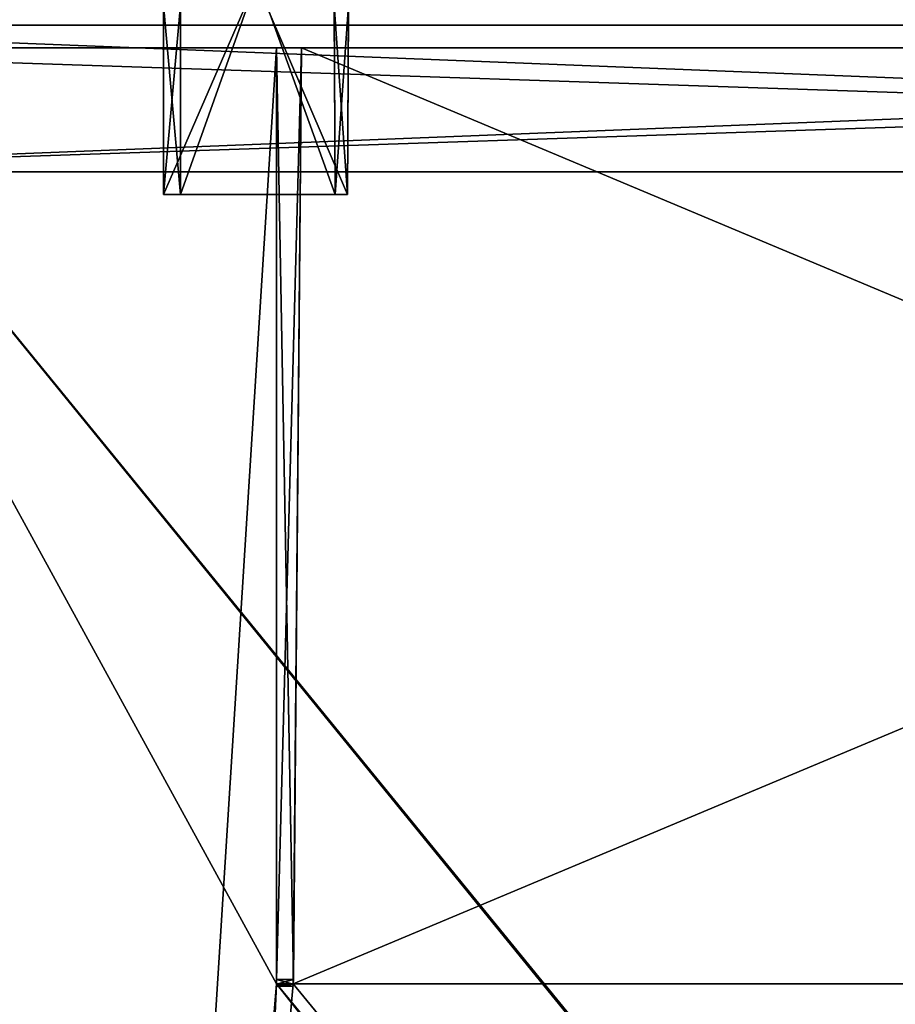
# Model space of a CAD drawing. Header units: millimetres. Extents: x -269 to 269, y -42 to 464.
# Tile 56 of 256: x -196 to -118, y 284 to 372. Entities that reach past the tile are written whole.
import ezdxf

# ---------------------------------------------------------------- set-up
doc = ezdxf.new("R2010")
doc.units = ezdxf.units.MM
doc.header["$LTSCALE"] = 65.185185
for name, color, linetype in [('1411', 7, 'CONTINUOUS'), ('1412', 7, 'CONTINUOUS'), ('1413', 7, 'CONTINUOUS'), ('1414', 7, 'CONTINUOUS'), ('1415', 7, 'CONTINUOUS'), ('1416', 7, 'CONTINUOUS'), ('1437', 7, 'CONTINUOUS'), ('1546', 7, 'CONTINUOUS'), ('1553', 7, 'CONTINUOUS'), ('1560', 7, 'CONTINUOUS'), ('1581', 7, 'CONTINUOUS'), ('1582', 7, 'CONTINUOUS'), ('1583', 7, 'CONTINUOUS'), ('1584', 7, 'CONTINUOUS'), ('1585', 7, 'CONTINUOUS'), ('1586', 7, 'CONTINUOUS'), ('1587', 7, 'CONTINUOUS'), ('1588', 7, 'CONTINUOUS'), ('1589', 7, 'CONTINUOUS'), ('1598', 7, 'CONTINUOUS'), ('1709', 7, 'CONTINUOUS'), ('1710', 7, 'CONTINUOUS'), ('1711', 7, 'CONTINUOUS'), ('1712', 7, 'CONTINUOUS'), ('1713', 7, 'CONTINUOUS'), ('1714', 7, 'CONTINUOUS'), ('1715', 7, 'CONTINUOUS'), ('2120', 7, 'CONTINUOUS'), ('2122', 7, 'CONTINUOUS'), ('2123', 7, 'CONTINUOUS'), ('2124', 7, 'CONTINUOUS'), ('2125', 7, 'CONTINUOUS'), ('2126', 7, 'CONTINUOUS'), ('2128', 7, 'CONTINUOUS'), ('2129', 7, 'CONTINUOUS'), ('2130', 7, 'CONTINUOUS'), ('2162', 7, 'CONTINUOUS'), ('2163', 7, 'CONTINUOUS'), ('2164', 7, 'CONTINUOUS'), ('2165', 7, 'CONTINUOUS'), ('2166', 7, 'CONTINUOUS'), ('2167', 7, 'CONTINUOUS'), ('2168', 7, 'CONTINUOUS'), ('2170', 7, 'CONTINUOUS'), ('2171', 7, 'CONTINUOUS')]:
    doc.layers.add(name, color=color, linetype=linetype)

msp = doc.modelspace()

# ---------------------------------------------------------------- linework, layer by layer
at = {"layer": '1411', "linetype": 'Continuous'}
for points in [[(-237.308, 369, -337.308), (-236.868, 369, -338.368), (93.308, 369, -337.308), (-237.308, 369, -337.308)], [(-218.213, 369, -333.384), (-237.308, 369, -337.308), (-172.75, 369, -333.384), (-218.213, 369, -333.384)], [(-172.75, 369, -333.384), (-237.308, 369, -337.308), (-172.75, 369, -337.21), (-172.75, 369, -333.384)], [(-172.75, 369, -337.21), (-237.308, 369, -337.308), (-170.526, 369, -337.21), (-172.75, 369, -337.21)], [(-170.526, 369, -337.21), (-237.308, 369, -337.308), (26.526, 369, -337.21), (-170.526, 369, -337.21)], [(-237.308, 369, -337.308), (93.308, 369, -337.308), (26.526, 369, -337.21), (-237.308, 369, -337.308)], [(-236.868, 369, -8.632), (-237.308, 369, -9.692), (92.868, 369, -8.632), (-236.868, 369, -8.632)], [(92.868, 369, -8.632), (-237.308, 369, -9.692), (93.308, 369, -9.692), (92.868, 369, -8.632)], [(-172.75, 369, -9.79), (-170.526, 369, -9.79), (-237.308, 369, -9.692), (-172.75, 369, -9.79)], [(-172.75, 369, -9.79), (-237.308, 369, -9.692), (-218.213, 369, -13.616), (-172.75, 369, -9.79)], [(93.308, 369, -9.692), (-237.308, 369, -9.692), (-170.526, 369, -9.79), (93.308, 369, -9.692)], [(-236.868, 369, -338.368), (-235.808, 369, -338.808), (92.868, 369, -338.368), (-236.868, 369, -338.368)], [(93.308, 369, -337.308), (-236.868, 369, -338.368), (92.868, 369, -338.368), (93.308, 369, -337.308)], [(-235.808, 369, -8.192), (-236.868, 369, -8.632), (91.808, 369, -8.192), (-235.808, 369, -8.192)], [(91.808, 369, -8.192), (-236.868, 369, -8.632), (92.868, 369, -8.632), (91.808, 369, -8.192)], [(-235.808, 369, -338.808), (91.808, 369, -338.808), (92.868, 369, -338.368), (-235.808, 369, -338.808)], [(-172.75, 369, -13.616), (-172.75, 369, -9.79), (-218.213, 369, -13.616), (-172.75, 369, -13.616)], [(93.308, 369, -9.692), (-170.526, 369, -9.79), (26.526, 369, -9.79), (93.308, 369, -9.692)], [(-170.526, 369, -9.79), (-170.526, 369, -13.616), (26.526, 369, -9.79), (-170.526, 369, -9.79)], [(26.526, 369, -9.79), (-170.526, 369, -13.616), (26.526, 369, -13.616), (26.526, 369, -9.79)], [(-170.526, 369, -333.384), (-170.526, 369, -337.21), (26.526, 369, -333.384), (-170.526, 369, -333.384)], [(26.526, 369, -333.384), (-170.526, 369, -337.21), (26.526, 369, -337.21), (26.526, 369, -333.384)]]:
    msp.add_3dface(points, dxfattribs=at)
at = {"layer": '1412', "linetype": 'Continuous'}
for points in [[(-235.808, 369, -338.808), (-236, 358, -339), (92, 358, -339), (-235.808, 369, -338.808)], [(91.808, 369, -338.808), (-235.808, 369, -338.808), (92, 358, -339), (91.808, 369, -338.808)]]:
    msp.add_3dface(points, dxfattribs=at)
at = {"layer": '1413', "linetype": 'Continuous'}
for points in [[(92.001, 358, -341), (-236, 358, -339), (-236.001, 358, -341), (92.001, 358, -341)], [(92.001, 358, -6), (-236.001, 358, -6), (92, 358, -8), (92.001, 358, -6)], [(92, 358, -8), (-236.001, 358, -6), (-236, 358, -8), (92, 358, -8)], [(92, 358, -339), (-236, 358, -339), (92.001, 358, -341), (92, 358, -339)]]:
    msp.add_3dface(points, dxfattribs=at)
at = {"layer": '1414', "linetype": 'Continuous'}
for points in [[(92.001, 358, -341), (-236.001, 358, -341), (91.774, 371, -340.773), (92.001, 358, -341)], [(-236.001, 358, -341), (-235.774, 371, -340.773), (91.774, 371, -340.773), (-236.001, 358, -341)]]:
    msp.add_3dface(points, dxfattribs=at)
at = {"layer": '1415', "linetype": 'Continuous'}
for points in [[(91.774, 371, -340.773), (-235.774, 371, -340.773), (74.339, 371, -331.453), (91.774, 371, -340.773)], [(74.339, 371, -331.453), (-235.774, 371, -340.773), (-218.339, 371, -331.453), (74.339, 371, -331.453)], [(-235.774, 371, -6.227), (91.774, 371, -6.227), (-218.339, 371, -15.547), (-235.774, 371, -6.227)], [(-218.339, 371, -15.547), (91.774, 371, -6.227), (74.339, 371, -15.547), (-218.339, 371, -15.547)]]:
    msp.add_3dface(points, dxfattribs=at)
at = {"layer": '1416', "linetype": 'Continuous'}
for points in [[(74.339, 371, -331.453), (-218.339, 371, -331.453), (-196.611, 38.791, -319.852), (74.339, 371, -331.453)], [(-195.968, 38.791, -319.852), (74.339, 371, -331.453), (-196.611, 38.791, -319.852), (-195.968, 38.791, -319.852)], [(74.339, 371, -331.453), (-195.968, 38.791, -319.852), (51.968, 38.791, -319.852), (74.339, 371, -331.453)]]:
    msp.add_3dface(points, dxfattribs=at)
at = {"layer": '1437', "linetype": 'Continuous'}
for points in [[(-218.339, 371, -15.547), (74.339, 371, -15.547), (52.611, 38.791, -27.148), (-218.339, 371, -15.547)], [(-195.968, 38.791, -27.148), (-218.339, 371, -15.547), (51.968, 38.791, -27.148), (-195.968, 38.791, -27.148)], [(51.968, 38.791, -27.148), (-218.339, 371, -15.547), (52.611, 38.791, -27.148), (51.968, 38.791, -27.148)]]:
    msp.add_3dface(points, dxfattribs=at)
at = {"layer": '1546', "linetype": 'Continuous'}
for points in [[(-236.001, 358, -6), (92.001, 358, -6), (-235.774, 371, -6.227), (-236.001, 358, -6)], [(92.001, 358, -6), (91.774, 371, -6.227), (-235.774, 371, -6.227), (92.001, 358, -6)]]:
    msp.add_3dface(points, dxfattribs=at)
at = {"layer": '1553', "linetype": 'Continuous'}
for points in [[(-235.808, 369, -8.192), (91.808, 369, -8.192), (-236, 358, -8), (-235.808, 369, -8.192)], [(91.808, 369, -8.192), (92, 358, -8), (-236, 358, -8), (91.808, 369, -8.192)]]:
    msp.add_3dface(points, dxfattribs=at)
at = {"layer": '1560', "linetype": 'Continuous'}
for points in [[(-172.75, 369, -13.616), (-218.213, 369, -13.616), (-195.06, 15, -25.978), (-172.75, 369, -13.616)], [(-172.75, 369, -13.616), (-195.06, 15, -25.978), (-172.75, 286, -16.514), (-172.75, 369, -13.616)], [(26.526, 369, -13.616), (-170.526, 369, -13.616), (-171.25, 286, -16.514), (26.526, 369, -13.616)], [(26.526, 369, -13.616), (-171.25, 286, -16.514), (27.25, 286, -16.514), (26.526, 369, -13.616)], [(-195.06, 15, -25.978), (-185.041, 15, -25.978), (28.75, 286, -16.514), (-195.06, 15, -25.978)], [(-172.75, 286, -16.514), (-195.06, 15, -25.978), (-171.25, 286, -16.514), (-172.75, 286, -16.514)], [(-171.25, 286, -16.514), (-195.06, 15, -25.978), (27.25, 286, -16.514), (-171.25, 286, -16.514)], [(27.25, 286, -16.514), (-195.06, 15, -25.978), (28.75, 286, -16.514), (27.25, 286, -16.514)], [(28.75, 286, -16.514), (-185.041, 15, -25.978), (41.041, 15, -25.978), (28.75, 286, -16.514)]]:
    msp.add_3dface(points, dxfattribs=at)
at = {"layer": '1581', "linetype": 'Continuous'}
for points in [[(-218.213, 369, -333.384), (-172.75, 369, -333.384), (-172.75, 286, -330.486), (-218.213, 369, -333.384)], [(-218.213, 369, -333.384), (-172.75, 286, -330.486), (-185.041, 15, -321.022), (-218.213, 369, -333.384)], [(-195.06, 15, -321.022), (-218.213, 369, -333.384), (-185.041, 15, -321.022), (-195.06, 15, -321.022)], [(-171.25, 286, -330.486), (-170.526, 369, -333.384), (27.25, 286, -330.486), (-171.25, 286, -330.486)], [(-170.526, 369, -333.384), (26.526, 369, -333.384), (27.25, 286, -330.486), (-170.526, 369, -333.384)], [(-185.041, 15, -321.022), (-172.75, 286, -330.486), (41.041, 15, -321.022), (-185.041, 15, -321.022)], [(-172.75, 286, -330.486), (-171.25, 286, -330.486), (51.06, 15, -321.022), (-172.75, 286, -330.486)], [(41.041, 15, -321.022), (-172.75, 286, -330.486), (51.06, 15, -321.022), (41.041, 15, -321.022)], [(51.06, 15, -321.022), (-171.25, 286, -330.486), (27.25, 286, -330.486), (51.06, 15, -321.022)]]:
    msp.add_3dface(points, dxfattribs=at)
at = {"layer": '1582', "linetype": 'Continuous'}
for points in [[(-170.526, 369, -337.21), (-170.526, 369, -333.384), (-171.25, 286, -330.486), (-170.526, 369, -337.21)], [(-170.526, 369, -337.21), (-171.25, 286, -330.486), (-171.247, 286.395, -336.489), (-170.526, 369, -337.21)], [(-171.247, 286.395, -336.489), (-171.25, 286, -330.486), (-171.25, 286, -333.143), (-171.247, 286.395, -336.489)], [(-171.25, 285.974, -336.312), (-171.247, 286.395, -336.489), (-171.25, 286, -333.143), (-171.25, 285.974, -336.312)], [(-171.252, 285.8, -333.889), (-171.25, 285.974, -336.312), (-171.25, 286, -333.143), (-171.252, 285.8, -333.889)], [(-171.252, 285.8, -335.889), (-171.25, 285.974, -336.312), (-171.252, 285.8, -333.889), (-171.252, 285.8, -335.889)]]:
    msp.add_3dface(points, dxfattribs=at)
at = {"layer": '1583', "linetype": 'Continuous'}
for points in [[(-172.75, 369, -337.21), (-170.526, 369, -337.21), (-171.247, 286.395, -336.489), (-172.75, 369, -337.21)], [(-172.75, 369, -337.21), (-171.247, 286.395, -336.489), (-172.75, 286.395, -336.489), (-172.75, 369, -337.21)]]:
    msp.add_3dface(points, dxfattribs=at)
at = {"layer": '1584', "linetype": 'Continuous'}
for points in [[(-172.75, 369, -333.384), (-172.75, 369, -337.21), (-172.75, 286.395, -336.489), (-172.75, 369, -333.384)], [(-172.75, 286, -330.486), (-172.75, 369, -333.384), (-172.75, 286, -333.143), (-172.75, 286, -330.486)], [(-172.75, 369, -333.384), (-172.75, 286.395, -336.489), (-172.75, 286, -333.143), (-172.75, 369, -333.384)], [(-172.75, 286, -333.143), (-172.75, 286.395, -336.489), (-172.75, 285.974, -336.312), (-172.75, 286, -333.143)], [(-172.75, 285.8, -333.889), (-172.75, 286, -333.143), (-172.75, 285.8, -335.889), (-172.75, 285.8, -333.889)], [(-172.75, 285.8, -335.889), (-172.75, 286, -333.143), (-172.75, 285.974, -336.312), (-172.75, 285.8, -335.889)]]:
    msp.add_3dface(points, dxfattribs=at)
at = {"layer": '1585', "linetype": 'Continuous'}
for points in [[(-171.25, 286, -330.486), (-172.75, 286, -330.486), (-172.75, 286, -333.143), (-171.25, 286, -330.486)], [(-171.25, 286, -333.143), (-171.25, 286, -330.486), (-172.75, 286, -333.143), (-171.25, 286, -333.143)]]:
    msp.add_3dface(points, dxfattribs=at)
at = {"layer": '1586', "linetype": 'Continuous'}
for points in [[(-171.252, 285.8, -333.889), (-171.25, 286, -333.143), (-172.75, 286, -333.143), (-171.252, 285.8, -333.889)], [(-171.252, 285.8, -333.889), (-172.75, 286, -333.143), (-172.75, 285.8, -333.889), (-171.252, 285.8, -333.889)]]:
    msp.add_3dface(points, dxfattribs=at)
at = {"layer": '1587', "linetype": 'Continuous'}
for points in [[(-171.252, 285.8, -335.889), (-171.252, 285.8, -333.889), (-172.75, 285.8, -335.889), (-171.252, 285.8, -335.889)], [(-171.252, 285.8, -333.889), (-172.75, 285.8, -333.889), (-172.75, 285.8, -335.889), (-171.252, 285.8, -333.889)]]:
    msp.add_3dface(points, dxfattribs=at)
at = {"layer": '1588', "linetype": 'Continuous'}
for points in [[(-171.247, 286.395, -336.489), (-171.25, 285.974, -336.312), (-172.75, 286.395, -336.489), (-171.247, 286.395, -336.489)], [(-172.75, 286.395, -336.489), (-171.25, 285.974, -336.312), (-172.75, 285.974, -336.312), (-172.75, 286.395, -336.489)], [(-171.25, 285.974, -336.312), (-171.252, 285.8, -335.889), (-172.75, 285.974, -336.312), (-171.25, 285.974, -336.312)], [(-171.252, 285.8, -335.889), (-172.75, 285.8, -335.889), (-172.75, 285.974, -336.312), (-171.252, 285.8, -335.889)]]:
    msp.add_3dface(points, dxfattribs=at)
at = {"layer": '1589', "linetype": 'Continuous'}
msp.add_3dface([(-218.213, 369, -333.384), (-195.06, 15, -321.022), (-207.301, 15, -317.747), (-218.213, 369, -333.384)], dxfattribs=at)
at = {"layer": '1598', "linetype": 'Continuous'}
for points in [[(-218.213, 369, -13.616), (-223.445, 369, -14.653), (-195.06, 15, -25.978), (-218.213, 369, -13.616)], [(-195.06, 15, -25.978), (-223.445, 369, -14.653), (-207.307, 15, -29.257), (-195.06, 15, -25.978)]]:
    msp.add_3dface(points, dxfattribs=at)
at = {"layer": '1709', "linetype": 'Continuous'}
for points in [[(-172.75, 369, -9.79), (-172.75, 369, -13.616), (-172.75, 286, -16.514), (-172.75, 369, -9.79)], [(-172.75, 369, -9.79), (-172.75, 286, -16.514), (-172.75, 286.395, -10.511), (-172.75, 369, -9.79)], [(-172.75, 286.395, -10.511), (-172.75, 286, -16.514), (-172.75, 286, -13.857), (-172.75, 286.395, -10.511)], [(-172.75, 285.974, -10.688), (-172.75, 286.395, -10.511), (-172.75, 286, -13.857), (-172.75, 285.974, -10.688)], [(-172.75, 285.8, -13.111), (-172.75, 285.974, -10.688), (-172.75, 286, -13.857), (-172.75, 285.8, -13.111)], [(-172.75, 285.8, -11.111), (-172.75, 285.974, -10.688), (-172.75, 285.8, -13.111), (-172.75, 285.8, -11.111)]]:
    msp.add_3dface(points, dxfattribs=at)
at = {"layer": '1710', "linetype": 'Continuous'}
for points in [[(-170.526, 369, -9.79), (-172.75, 369, -9.79), (-172.75, 286.395, -10.511), (-170.526, 369, -9.79)], [(-170.526, 369, -9.79), (-172.75, 286.395, -10.511), (-171.247, 286.395, -10.511), (-170.526, 369, -9.79)]]:
    msp.add_3dface(points, dxfattribs=at)
at = {"layer": '1711', "linetype": 'Continuous'}
for points in [[(-171.25, 286, -16.514), (-170.526, 369, -13.616), (-171.25, 286, -13.857), (-171.25, 286, -16.514)], [(-170.526, 369, -13.616), (-171.247, 286.395, -10.511), (-171.25, 286, -13.857), (-170.526, 369, -13.616)], [(-170.526, 369, -13.616), (-170.526, 369, -9.79), (-171.247, 286.395, -10.511), (-170.526, 369, -13.616)], [(-171.25, 286, -13.857), (-171.247, 286.395, -10.511), (-171.25, 285.974, -10.688), (-171.25, 286, -13.857)], [(-171.252, 285.8, -13.111), (-171.25, 286, -13.857), (-171.252, 285.8, -11.111), (-171.252, 285.8, -13.111)], [(-171.252, 285.8, -11.111), (-171.25, 286, -13.857), (-171.25, 285.974, -10.688), (-171.252, 285.8, -11.111)]]:
    msp.add_3dface(points, dxfattribs=at)
at = {"layer": '1712', "linetype": 'Continuous'}
for points in [[(-172.75, 286, -16.514), (-171.25, 286, -16.514), (-171.25, 286, -13.857), (-172.75, 286, -16.514)], [(-172.75, 286, -13.857), (-172.75, 286, -16.514), (-171.25, 286, -13.857), (-172.75, 286, -13.857)]]:
    msp.add_3dface(points, dxfattribs=at)
at = {"layer": '1713', "linetype": 'Continuous'}
for points in [[(-172.75, 285.8, -13.111), (-172.75, 286, -13.857), (-171.25, 286, -13.857), (-172.75, 285.8, -13.111)], [(-172.75, 285.8, -13.111), (-171.25, 286, -13.857), (-171.252, 285.8, -13.111), (-172.75, 285.8, -13.111)]]:
    msp.add_3dface(points, dxfattribs=at)
at = {"layer": '1714', "linetype": 'Continuous'}
for points in [[(-172.75, 285.8, -11.111), (-172.75, 285.8, -13.111), (-171.252, 285.8, -11.111), (-172.75, 285.8, -11.111)], [(-172.75, 285.8, -13.111), (-171.252, 285.8, -13.111), (-171.252, 285.8, -11.111), (-172.75, 285.8, -13.111)]]:
    msp.add_3dface(points, dxfattribs=at)
at = {"layer": '1715', "linetype": 'Continuous'}
for points in [[(-172.75, 286.395, -10.511), (-172.75, 285.974, -10.688), (-171.247, 286.395, -10.511), (-172.75, 286.395, -10.511)], [(-171.247, 286.395, -10.511), (-172.75, 285.974, -10.688), (-171.25, 285.974, -10.688), (-171.247, 286.395, -10.511)], [(-172.75, 285.974, -10.688), (-172.75, 285.8, -11.111), (-171.25, 285.974, -10.688), (-172.75, 285.974, -10.688)], [(-172.75, 285.8, -11.111), (-171.252, 285.8, -11.111), (-171.25, 285.974, -10.688), (-172.75, 285.8, -11.111)]]:
    msp.add_3dface(points, dxfattribs=at)
at = {"layer": '2120', "linetype": 'Continuous'}
for points in [[(-182.75, 356, -325), (-182.75, 394, -325), (-182.75, 356, -329.688), (-182.75, 356, -325)], [(-182.75, 356, -329.688), (-182.75, 394, -325), (-182.75, 372.8, -331.157), (-182.75, 356, -329.688)]]:
    msp.add_3dface(points, dxfattribs=at)
at = {"layer": '2122', "linetype": 'Continuous'}
for points in [[(-182.75, 356, -329.688), (-182.75, 372.8, -331.157), (-181.25, 356, -329.688), (-182.75, 356, -329.688)], [(-182.75, 372.8, -331.157), (-181.25, 372.8, -331.157), (-181.25, 356, -329.688), (-182.75, 372.8, -331.157)]]:
    msp.add_3dface(points, dxfattribs=at)
at = {"layer": '2123', "linetype": 'Continuous'}
for points in [[(-181.25, 372.8, -331.157), (-181.25, 394, -326.5), (-181.25, 356, -326.5), (-181.25, 372.8, -331.157)], [(-181.25, 356, -329.688), (-181.25, 372.8, -331.157), (-181.25, 356, -326.5), (-181.25, 356, -329.688)]]:
    msp.add_3dface(points, dxfattribs=at)
at = {"layer": '2124', "linetype": 'Continuous'}
for points in [[(-182.75, 356, -325), (-182.75, 356, -329.688), (-181.25, 356, -329.688), (-182.75, 356, -325)], [(-182.75, 356, -325), (-181.25, 356, -329.688), (-181.25, 356, -326.5), (-182.75, 356, -325)], [(-182.75, 356, -325), (-181.25, 356, -326.5), (-167.551, 356, -326.5), (-182.75, 356, -325)], [(-182.75, 356, -325), (-167.551, 356, -326.5), (-166.449, 356, -325), (-182.75, 356, -325)], [(-166.449, 356, -325), (-167.551, 356, -326.5), (-166.449, 356, -329.688), (-166.449, 356, -325)], [(-166.449, 356, -329.688), (-167.551, 356, -326.5), (-167.551, 356, -329.688), (-166.449, 356, -329.688)]]:
    msp.add_3dface(points, dxfattribs=at)
at = {"layer": '2125', "linetype": 'Continuous'}
for points in [[(-181.25, 394, -326.5), (-167.75, 394, -326.5), (-167.551, 356, -326.5), (-181.25, 394, -326.5)], [(-181.25, 356, -326.5), (-181.25, 394, -326.5), (-167.551, 356, -326.5), (-181.25, 356, -326.5)]]:
    msp.add_3dface(points, dxfattribs=at)
at = {"layer": '2126', "linetype": 'Continuous'}
for points in [[(-167.551, 356, -326.5), (-167.75, 394, -326.5), (-167.551, 356, -329.688), (-167.551, 356, -326.5)], [(-167.551, 356, -329.688), (-167.75, 394, -326.5), (-167.639, 372.8, -331.157), (-167.551, 356, -329.688)]]:
    msp.add_3dface(points, dxfattribs=at)
at = {"layer": '2128', "linetype": 'Continuous'}
for points in [[(-166.449, 356, -329.688), (-167.551, 356, -329.688), (-167.639, 372.8, -331.157), (-166.449, 356, -329.688)], [(-166.449, 356, -329.688), (-167.639, 372.8, -331.157), (-166.361, 372.8, -331.157), (-166.449, 356, -329.688)]]:
    msp.add_3dface(points, dxfattribs=at)
at = {"layer": '2129', "linetype": 'Continuous'}
for points in [[(-166.25, 394, -338.232), (-166.25, 394, -325), (-166.449, 356, -325), (-166.25, 394, -338.232)], [(-166.25, 394, -338.232), (-166.449, 356, -325), (-166.361, 372.8, -331.157), (-166.25, 394, -338.232)], [(-166.449, 356, -325), (-166.449, 356, -329.688), (-166.361, 372.8, -331.157), (-166.449, 356, -325)]]:
    msp.add_3dface(points, dxfattribs=at)
at = {"layer": '2130', "linetype": 'Continuous'}
for points in [[(-166.25, 394, -325), (-182.75, 394, -325), (-182.75, 356, -325), (-166.25, 394, -325)], [(-166.25, 394, -325), (-182.75, 356, -325), (-166.449, 356, -325), (-166.25, 394, -325)]]:
    msp.add_3dface(points, dxfattribs=at)
at = {"layer": '2162', "linetype": 'Continuous'}
for points in [[(-166.449, 356, -17.312), (-166.25, 394, -22), (-166.361, 372.8, -15.843), (-166.449, 356, -17.312)], [(-166.25, 394, -22), (-166.449, 356, -17.312), (-166.449, 356, -22), (-166.25, 394, -22)]]:
    msp.add_3dface(points, dxfattribs=at)
at = {"layer": '2163', "linetype": 'Continuous'}
for points in [[(-167.551, 356, -17.312), (-166.361, 372.8, -15.843), (-167.639, 372.8, -15.843), (-167.551, 356, -17.312)], [(-166.449, 356, -17.312), (-166.361, 372.8, -15.843), (-167.551, 356, -17.312), (-166.449, 356, -17.312)]]:
    msp.add_3dface(points, dxfattribs=at)
at = {"layer": '2164', "linetype": 'Continuous'}
for points in [[(-182.75, 356, -22), (-166.449, 356, -22), (-181.25, 356, -20.5), (-182.75, 356, -22)], [(-182.75, 356, -17.312), (-182.75, 356, -22), (-181.25, 356, -20.5), (-182.75, 356, -17.312)], [(-181.25, 356, -17.312), (-182.75, 356, -17.312), (-181.25, 356, -20.5), (-181.25, 356, -17.312)], [(-166.449, 356, -22), (-167.551, 356, -20.5), (-181.25, 356, -20.5), (-166.449, 356, -22)], [(-166.449, 356, -22), (-166.449, 356, -17.312), (-167.551, 356, -17.312), (-166.449, 356, -22)], [(-166.449, 356, -22), (-167.551, 356, -17.312), (-167.551, 356, -20.5), (-166.449, 356, -22)]]:
    msp.add_3dface(points, dxfattribs=at)
at = {"layer": '2165', "linetype": 'Continuous'}
for points in [[(-167.75, 394, -20.5), (-181.25, 394, -20.5), (-181.25, 356, -20.5), (-167.75, 394, -20.5)], [(-167.551, 356, -20.5), (-167.75, 394, -20.5), (-181.25, 356, -20.5), (-167.551, 356, -20.5)]]:
    msp.add_3dface(points, dxfattribs=at)
at = {"layer": '2166', "linetype": 'Continuous'}
for points in [[(-181.25, 394, -20.5), (-181.25, 356, -17.312), (-181.25, 356, -20.5), (-181.25, 394, -20.5)], [(-181.25, 356, -17.312), (-181.25, 394, -20.5), (-181.25, 372.8, -15.843), (-181.25, 356, -17.312)]]:
    msp.add_3dface(points, dxfattribs=at)
at = {"layer": '2167', "linetype": 'Continuous'}
for points in [[(-182.75, 356, -17.312), (-181.25, 356, -17.312), (-181.25, 372.8, -15.843), (-182.75, 356, -17.312)], [(-182.75, 356, -17.312), (-181.25, 372.8, -15.843), (-182.75, 372.8, -15.843), (-182.75, 356, -17.312)]]:
    msp.add_3dface(points, dxfattribs=at)
at = {"layer": '2168', "linetype": 'Continuous'}
for points in [[(-182.75, 394, -8.768), (-182.75, 394, -22), (-182.75, 356, -22), (-182.75, 394, -8.768)], [(-182.75, 394, -8.768), (-182.75, 356, -22), (-182.75, 372.8, -15.843), (-182.75, 394, -8.768)], [(-182.75, 356, -22), (-182.75, 356, -17.312), (-182.75, 372.8, -15.843), (-182.75, 356, -22)]]:
    msp.add_3dface(points, dxfattribs=at)
at = {"layer": '2170', "linetype": 'Continuous'}
for points in [[(-182.75, 394, -22), (-166.25, 394, -22), (-166.449, 356, -22), (-182.75, 394, -22)], [(-182.75, 394, -22), (-166.449, 356, -22), (-182.75, 356, -22), (-182.75, 394, -22)]]:
    msp.add_3dface(points, dxfattribs=at)
at = {"layer": '2171', "linetype": 'Continuous'}
for points in [[(-167.639, 372.8, -15.843), (-167.75, 394, -20.5), (-167.551, 356, -20.5), (-167.639, 372.8, -15.843)], [(-167.551, 356, -17.312), (-167.639, 372.8, -15.843), (-167.551, 356, -20.5), (-167.551, 356, -17.312)]]:
    msp.add_3dface(points, dxfattribs=at)

doc.saveas('drawing.dxf')
